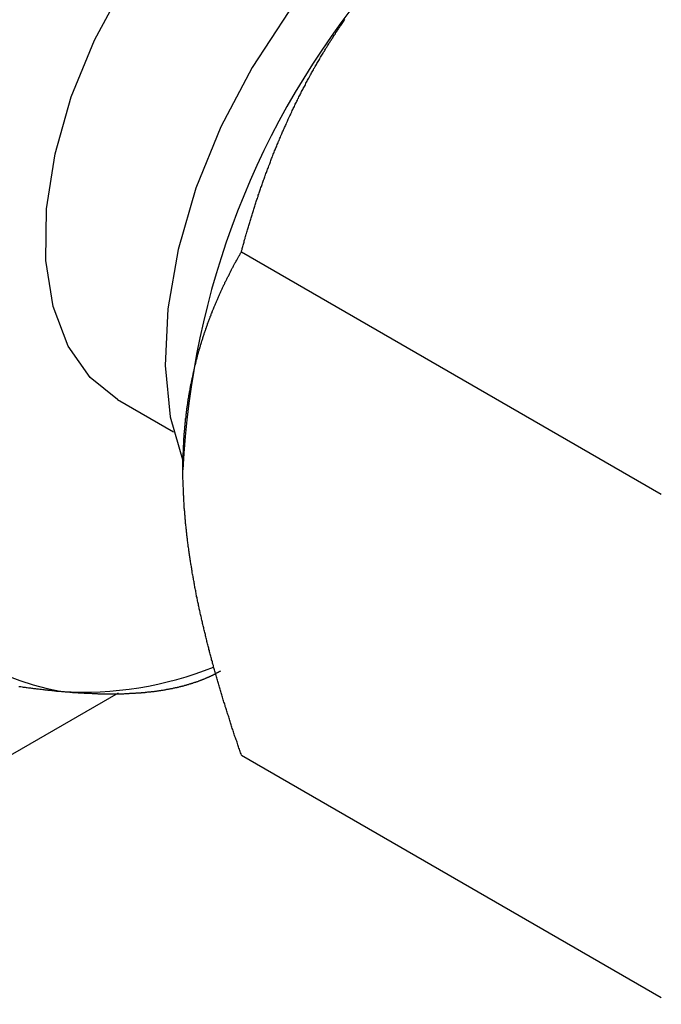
# Model space of a CAD drawing. Extents: x 7.6 to 27.1, y 2.7 to 20.5.
# Tile 97 of 136: x 26.289 to 26.627, y 14.082 to 14.601. Entities that reach past the tile are written whole.
import ezdxf

# ---------------------------------------------------------------- set-up
doc = ezdxf.new("R2010")
doc.units = 0
doc.layers.get('0').update_dxf_attribs({"linetype": 'CONTINUOUS'})

msp = doc.modelspace()

# ---------------------------------------------------------------- linework, layer by layer
at = {"color": 7, "linetype": 'CONTINUOUS'}
for p, q in [((26.4056640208, 14.4782291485), (26.6269749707, 14.3504690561)), ((26.340358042, 14.4004954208), (26.3698888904, 14.3834476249)), ((26.340694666, 14.2456023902), (25.5979645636, 13.8168334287)), ((26.4056640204, 14.2130497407), (26.6269749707, 14.0852896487))]:
    msp.add_line(p, q, dxfattribs=at)
at = {"color": 7, "linetype": 'CONTINUOUS', "flags": 128}
for points in [[(26.340358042, 14.4004954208), (26.3259590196, 14.4119471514), (26.31429626, 14.4285411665), (26.30642786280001, 14.4493555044), (26.302606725, 14.4737211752), (26.3029556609, 14.5008550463), (26.3074634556, 14.5298850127), (26.3159852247, 14.5598780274), (26.3282470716, 14.5898700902), (26.3438548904, 14.6188972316), (26.362307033, 14.6460264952), (26.3830104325, 14.6703859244), (26.4052996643, 14.691192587), (26.4284583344, 14.7077777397), (26.451742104, 14.719608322), (26.4744026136, 14.7263040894), (26.4957115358, 14.7276498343), (26.5149839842, 14.7236023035), (26.5243430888, 14.7192014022)], [(26.5701562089, 14.7057344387), (26.5504026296, 14.7010975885), (26.5255665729, 14.6907369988), (26.5005023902, 14.6754699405), (26.4758937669, 14.6557128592), (26.4524119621, 14.6320046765), (26.4306974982, 14.60499209), (26.4113426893, 14.5754119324), (26.3948754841, 14.5440710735), (26.3817450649, 14.5118244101), (26.3723095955, 14.4795515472), (26.3668264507, 14.4481328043), (26.3654451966, 14.4184252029), (26.3682035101, 14.3912390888), (26.3749304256, 14.3675568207)]]:
    msp.add_lwpolyline(points, dxfattribs=at)
at = {"color": 7}
for points in [[(26.4057, 14.4782, 0), (26.4058, 14.4788, 0), (26.406, 14.4794, 0), (26.4061, 14.48, 0), (26.4063, 14.4805, 0), (26.4064, 14.4811, 0), (26.4066, 14.4817, 0), (26.4068, 14.4823, 0), (26.4069, 14.4829, 0), (26.4071, 14.4834, 0), (26.4072, 14.484, 0), (26.4074, 14.4846, 0), (26.4076, 14.4852, 0), (26.4077, 14.4857, 0), (26.4079, 14.4863, 0), (26.4081, 14.4869, 0), (26.4082, 14.4875, 0), (26.4084, 14.488, 0), (26.4086, 14.4886, 0), (26.4087, 14.4892, 0), (26.4089, 14.4898, 0), (26.4091, 14.4903, 0), (26.4092, 14.4909, 0), (26.4094, 14.4915, 0), (26.4096, 14.4921, 0), (26.4097, 14.4926, 0), (26.4099, 14.4932, 0), (26.4101, 14.4938, 0), (26.4103, 14.4944, 0), (26.4104, 14.4949, 0), (26.4106, 14.4955, 0), (26.4108, 14.4961, 0), (26.411, 14.4967, 0), (26.4111, 14.4972, 0), (26.4113, 14.4978, 0), (26.4115, 14.4984, 0), (26.4117, 14.499, 0), (26.4119, 14.4995, 0), (26.412, 14.5001, 0), (26.4122, 14.5007, 0), (26.4124, 14.5013, 0), (26.4126, 14.5018, 0), (26.4128, 14.5024, 0), (26.4129, 14.503, 0), (26.4131, 14.5035, 0), (26.4133, 14.5041, 0), (26.4135, 14.5047, 0), (26.4137, 14.5053, 0), (26.4139, 14.5058, 0), (26.4141, 14.5064, 0), (26.4143, 14.507, 0), (26.4145, 14.5075, 0), (26.4146, 14.5081, 0), (26.4148, 14.5087, 0), (26.415, 14.5093, 0), (26.4152, 14.5098, 0), (26.4154, 14.5104, 0), (26.4156, 14.511, 0), (26.4158, 14.5115, 0), (26.416, 14.5121, 0), (26.4162, 14.5127, 0), (26.4164, 14.5132, 0), (26.4166, 14.5138, 0), (26.4168, 14.5144, 0), (26.417, 14.515, 0), (26.4172, 14.5155, 0), (26.4174, 14.5161, 0), (26.4176, 14.5167, 0), (26.4178, 14.5172, 0), (26.418, 14.5178, 0), (26.4182, 14.5184, 0), (26.4184, 14.5189, 0), (26.4186, 14.5195, 0), (26.4189, 14.5201, 0), (26.4191, 14.5206, 0), (26.4193, 14.5212, 0), (26.4195, 14.5218, 0), (26.4197, 14.5223, 0), (26.4199, 14.5229, 0), (26.4201, 14.5235, 0), (26.4203, 14.524, 0), (26.4206, 14.5246, 0), (26.4208, 14.5252, 0), (26.421, 14.5257, 0), (26.4212, 14.5263, 0), (26.4214, 14.5269, 0), (26.4216, 14.5274, 0), (26.4219, 14.528, 0), (26.4221, 14.5286, 0), (26.4223, 14.5291, 0), (26.4225, 14.5297, 0), (26.4228, 14.5303, 0), (26.423, 14.5308, 0), (26.4232, 14.5314, 0), (26.4234, 14.532, 0), (26.4237, 14.5325, 0), (26.4239, 14.5331, 0), (26.4241, 14.5336, 0), (26.4244, 14.5342, 0), (26.4246, 14.5348, 0), (26.4248, 14.5353, 0), (26.4251, 14.5359, 0), (26.4253, 14.5365, 0), (26.4255, 14.537, 0), (26.4258, 14.5376, 0), (26.426, 14.5381, 0), (26.4262, 14.5387, 0), (26.4265, 14.5393, 0), (26.4267, 14.5398, 0), (26.427, 14.5404, 0), (26.4272, 14.5409, 0), (26.4274, 14.5415, 0), (26.4277, 14.5421, 0), (26.4279, 14.5426, 0), (26.4282, 14.5432, 0), (26.4284, 14.5437, 0), (26.4287, 14.5443, 0), (26.4289, 14.5449, 0), (26.4292, 14.5454, 0), (26.4294, 14.546, 0), (26.4297, 14.5465, 0), (26.4299, 14.5471, 0), (26.4302, 14.5477, 0), (26.4304, 14.5482, 0), (26.4307, 14.5488, 0), (26.4309, 14.5493, 0), (26.4312, 14.5499, 0), (26.4315, 14.5505, 0), (26.4317, 14.551, 0), (26.432, 14.5516, 0), (26.4322, 14.5521, 0), (26.4325, 14.5527, 0), (26.4328, 14.5532, 0), (26.433, 14.5538, 0), (26.4333, 14.5543, 0), (26.4336, 14.5549, 0), (26.4338, 14.5555, 0), (26.4341, 14.556, 0), (26.4344, 14.5566, 0), (26.4347, 14.5571, 0), (26.4349, 14.5577, 0), (26.4352, 14.5582, 0), (26.4355, 14.5588, 0), (26.4358, 14.5593, 0), (26.436, 14.5599, 0), (26.4363, 14.5604, 0), (26.4366, 14.561, 0), (26.4369, 14.5616, 0), (26.4372, 14.5621, 0), (26.4374, 14.5627, 0), (26.4377, 14.5632, 0), (26.438, 14.5638, 0), (26.4383, 14.5643, 0), (26.4386, 14.5649, 0), (26.4389, 14.5654, 0), (26.4392, 14.566, 0), (26.4394, 14.5665, 0), (26.4397, 14.5671, 0), (26.44, 14.5676, 0), (26.4403, 14.5682, 0), (26.4406, 14.5687, 0), (26.4409, 14.5693, 0), (26.4412, 14.5698, 0), (26.4415, 14.5704, 0), (26.4418, 14.5709, 0), (26.4421, 14.5715, 0), (26.4424, 14.572, 0), (26.4427, 14.5726, 0), (26.443, 14.5731, 0), (26.4433, 14.5737, 0), (26.4436, 14.5742, 0), (26.4439, 14.5748, 0), (26.4442, 14.5753, 0), (26.4446, 14.5759, 0), (26.4449, 14.5764, 0), (26.4452, 14.577, 0), (26.4455, 14.5775, 0), (26.4458, 14.578, 0), (26.4461, 14.5786, 0), (26.4464, 14.5791, 0), (26.4468, 14.5797, 0), (26.4471, 14.5802, 0), (26.4474, 14.5808, 0), (26.4477, 14.5813, 0), (26.4481, 14.5819, 0), (26.4484, 14.5824, 0), (26.4487, 14.5829, 0), (26.449, 14.5835, 0), (26.4494, 14.584, 0), (26.4497, 14.5846, 0), (26.45, 14.5851, 0), (26.4504, 14.5857, 0), (26.4507, 14.5862, 0), (26.451, 14.5868, 0), (26.4514, 14.5873, 0), (26.4517, 14.5878, 0), (26.452, 14.5884, 0), (26.4524, 14.5889, 0), (26.4527, 14.5895, 0), (26.4531, 14.59, 0), (26.4534, 14.5905, 0), (26.4538, 14.5911, 0), (26.4541, 14.5916, 0), (26.4545, 14.5922, 0), (26.4548, 14.5927, 0), (26.4552, 14.5932, 0), (26.4555, 14.5938, 0), (26.4559, 14.5943, 0), (26.4562, 14.5949, 0), (26.4566, 14.5954, 0), (26.4569, 14.5959, 0), (26.4573, 14.5965, 0), (26.4576, 14.597, 0), (26.458, 14.5975, 0), (26.4584, 14.5981, 0), (26.4587, 14.5986, 0), (26.4591, 14.5992, 0), (26.4595, 14.5997, 0), (26.4598, 14.6002, 0), (26.4602, 14.6008, 0)], [(26.3749, 14.3634, 0), (26.3749, 14.3639, 0), (26.3749, 14.3645, 0), (26.3749, 14.365, 0), (26.3749, 14.3656, 0), (26.3749, 14.3661, 0), (26.3749, 14.3667, 0), (26.3749, 14.3672, 0), (26.3749, 14.3678, 0), (26.3749, 14.3683, 0), (26.375, 14.3688, 0), (26.375, 14.3694, 0), (26.375, 14.3699, 0), (26.375, 14.3704, 0), (26.375, 14.371, 0), (26.375, 14.3715, 0), (26.375, 14.3721, 0), (26.3751, 14.3726, 0), (26.3751, 14.3731, 0), (26.3751, 14.3736, 0), (26.3751, 14.3742, 0), (26.3751, 14.3747, 0), (26.3752, 14.3752, 0), (26.3752, 14.3758, 0), (26.3752, 14.3763, 0), (26.3753, 14.3768, 0), (26.3753, 14.3773, 0), (26.3753, 14.3779, 0), (26.3753, 14.3784, 0), (26.3754, 14.3789, 0), (26.3754, 14.3794, 0), (26.3754, 14.38, 0), (26.3755, 14.3805, 0), (26.3755, 14.381, 0), (26.3755, 14.3815, 0), (26.3756, 14.382, 0), (26.3756, 14.3826, 0), (26.3757, 14.3831, 0), (26.3757, 14.3836, 0), (26.3757, 14.3841, 0), (26.3758, 14.3846, 0), (26.3758, 14.3851, 0), (26.3759, 14.3856, 0), (26.3759, 14.3862, 0), (26.376, 14.3867, 0), (26.376, 14.3872, 0), (26.3761, 14.3877, 0), (26.3761, 14.3882, 0), (26.3762, 14.3887, 0), (26.3762, 14.3892, 0), (26.3763, 14.3897, 0), (26.3763, 14.3902, 0), (26.3764, 14.3907, 0), (26.3765, 14.3912, 0), (26.3765, 14.3917, 0), (26.3766, 14.3922, 0), (26.3766, 14.3927, 0), (26.3767, 14.3932, 0), (26.3768, 14.3937, 0), (26.3768, 14.3942, 0), (26.3769, 14.3947, 0), (26.3769, 14.3952, 0), (26.377, 14.3957, 0), (26.3771, 14.3962, 0), (26.3771, 14.3967, 0), (26.3772, 14.3972, 0), (26.3773, 14.3977, 0), (26.3774, 14.3982, 0), (26.3774, 14.3987, 0), (26.3775, 14.3992, 0), (26.3776, 14.3997, 0), (26.3777, 14.4001, 0), (26.3777, 14.4006, 0), (26.3778, 14.4011, 0), (26.3779, 14.4016, 0), (26.378, 14.4021, 0), (26.378, 14.4026, 0), (26.3781, 14.4031, 0), (26.3782, 14.4036, 0), (26.3783, 14.404, 0), (26.3784, 14.4045, 0), (26.3785, 14.405, 0), (26.3786, 14.4055, 0), (26.3786, 14.406, 0), (26.3787, 14.4064, 0), (26.3788, 14.4069, 0), (26.3789, 14.4074, 0), (26.379, 14.4079, 0), (26.3791, 14.4083, 0), (26.3792, 14.4088, 0), (26.3793, 14.4093, 0), (26.3794, 14.4098, 0), (26.3795, 14.4102, 0), (26.3796, 14.4107, 0), (26.3797, 14.4112, 0), (26.3798, 14.4117, 0), (26.3799, 14.4121, 0), (26.38, 14.4126, 0), (26.3801, 14.4131, 0), (26.3802, 14.4135, 0), (26.3803, 14.414, 0), (26.3804, 14.4145, 0), (26.3805, 14.4149, 0), (26.3806, 14.4154, 0), (26.3807, 14.4159, 0), (26.3808, 14.4163, 0), (26.3809, 14.4168, 0), (26.381, 14.4173, 0), (26.3811, 14.4177, 0), (26.3812, 14.4182, 0), (26.3813, 14.4186, 0), (26.3815, 14.4191, 0), (26.3816, 14.4196, 0), (26.3817, 14.42, 0), (26.3818, 14.4205, 0), (26.3819, 14.4209, 0), (26.382, 14.4214, 0), (26.3822, 14.4218, 0), (26.3823, 14.4223, 0), (26.3824, 14.4228, 0), (26.3825, 14.4232, 0), (26.3826, 14.4237, 0), (26.3828, 14.4241, 0), (26.3829, 14.4246, 0), (26.383, 14.425, 0), (26.3831, 14.4255, 0), (26.3833, 14.4259, 0), (26.3834, 14.4264, 0), (26.3835, 14.4268, 0), (26.3837, 14.4273, 0), (26.3838, 14.4277, 0), (26.3839, 14.4281, 0), (26.3841, 14.4286, 0), (26.3842, 14.429, 0), (26.3843, 14.4295, 0), (26.3845, 14.4299, 0), (26.3846, 14.4304, 0), (26.3847, 14.4308, 0), (26.3849, 14.4312, 0), (26.385, 14.4317, 0), (26.3851, 14.4321, 0), (26.3853, 14.4326, 0), (26.3854, 14.433, 0), (26.3856, 14.4334, 0), (26.3857, 14.4339, 0), (26.3858, 14.4343, 0), (26.386, 14.4348, 0), (26.3861, 14.4352, 0), (26.3863, 14.4356, 0), (26.3864, 14.4361, 0), (26.3866, 14.4365, 0), (26.3867, 14.4369, 0), (26.3869, 14.4374, 0), (26.387, 14.4378, 0), (26.3872, 14.4382, 0), (26.3873, 14.4386, 0), (26.3875, 14.4391, 0), (26.3876, 14.4395, 0), (26.3878, 14.4399, 0), (26.3879, 14.4404, 0), (26.3881, 14.4408, 0), (26.3882, 14.4412, 0), (26.3884, 14.4416, 0), (26.3885, 14.4421, 0), (26.3887, 14.4425, 0), (26.3889, 14.4429, 0), (26.389, 14.4433, 0), (26.3892, 14.4437, 0), (26.3893, 14.4442, 0), (26.3895, 14.4446, 0), (26.3897, 14.445, 0), (26.3898, 14.4454, 0), (26.39, 14.4458, 0), (26.3902, 14.4463, 0), (26.3903, 14.4467, 0), (26.3905, 14.4471, 0), (26.3907, 14.4475, 0), (26.3908, 14.4479, 0), (26.391, 14.4483, 0), (26.3912, 14.4487, 0), (26.3913, 14.4492, 0), (26.3915, 14.4496, 0), (26.3917, 14.45, 0), (26.3918, 14.4504, 0), (26.392, 14.4508, 0), (26.3922, 14.4512, 0), (26.3923, 14.4516, 0), (26.3925, 14.452, 0), (26.3927, 14.4524, 0), (26.3929, 14.4528, 0), (26.393, 14.4532, 0), (26.3932, 14.4536, 0), (26.3934, 14.454, 0), (26.3936, 14.4545, 0), (26.3938, 14.4549, 0), (26.3939, 14.4553, 0), (26.3941, 14.4557, 0), (26.3943, 14.4561, 0), (26.3945, 14.4565, 0), (26.3946, 14.4569, 0), (26.3948, 14.4573, 0), (26.395, 14.4577, 0), (26.3952, 14.458, 0), (26.3954, 14.4584, 0), (26.3956, 14.4588, 0), (26.3957, 14.4592, 0), (26.3959, 14.4596, 0), (26.3961, 14.46, 0), (26.3963, 14.4604, 0), (26.3965, 14.4608, 0), (26.3967, 14.4612, 0), (26.3969, 14.4616, 0), (26.397, 14.462, 0), (26.3972, 14.4624, 0), (26.3974, 14.4628, 0), (26.3976, 14.4632, 0), (26.3978, 14.4635, 0), (26.398, 14.4639, 0), (26.3982, 14.4643, 0), (26.3984, 14.4647, 0), (26.3986, 14.4651, 0), (26.3988, 14.4655, 0), (26.399, 14.4659, 0), (26.3992, 14.4662, 0), (26.3994, 14.4666, 0), (26.3995, 14.467, 0), (26.3997, 14.4674, 0), (26.3999, 14.4678, 0), (26.4001, 14.4682, 0), (26.4003, 14.4685, 0), (26.4005, 14.4689, 0), (26.4007, 14.4693, 0), (26.4009, 14.4697, 0), (26.4011, 14.47, 0), (26.4013, 14.4704, 0), (26.4015, 14.4708, 0), (26.4017, 14.4712, 0), (26.4019, 14.4716, 0), (26.4021, 14.4719, 0), (26.4023, 14.4723, 0), (26.4025, 14.4727, 0), (26.4028, 14.4731, 0), (26.403, 14.4734, 0), (26.4032, 14.4738, 0), (26.4034, 14.4742, 0), (26.4036, 14.4745, 0), (26.4038, 14.4749, 0), (26.404, 14.4753, 0), (26.4042, 14.4757, 0), (26.4044, 14.476, 0), (26.4046, 14.4764, 0), (26.4048, 14.4768, 0), (26.405, 14.4771, 0), (26.4052, 14.4775, 0), (26.4055, 14.4779, 0), (26.4057, 14.4782, 0)], [(26.4057, 14.213, 0), (26.4055, 14.2137, 0), (26.4052, 14.2143, 0), (26.405, 14.2149, 0), (26.4048, 14.2155, 0), (26.4046, 14.2161, 0), (26.4044, 14.2167, 0), (26.4042, 14.2173, 0), (26.404, 14.2179, 0), (26.4038, 14.2185, 0), (26.4036, 14.2192, 0), (26.4034, 14.2198, 0), (26.4032, 14.2204, 0), (26.403, 14.221, 0), (26.4028, 14.2216, 0), (26.4025, 14.2222, 0), (26.4023, 14.2228, 0), (26.4021, 14.2234, 0), (26.4019, 14.224, 0), (26.4017, 14.2246, 0), (26.4015, 14.2252, 0), (26.4013, 14.2259, 0), (26.4011, 14.2265, 0), (26.4009, 14.2271, 0), (26.4007, 14.2277, 0), (26.4005, 14.2283, 0), (26.4003, 14.2289, 0), (26.4001, 14.2295, 0), (26.3999, 14.2301, 0), (26.3997, 14.2307, 0), (26.3995, 14.2313, 0), (26.3994, 14.2319, 0), (26.3992, 14.2325, 0), (26.399, 14.2332, 0), (26.3988, 14.2338, 0), (26.3986, 14.2344, 0), (26.3984, 14.235, 0), (26.3982, 14.2356, 0), (26.398, 14.2362, 0), (26.3978, 14.2368, 0), (26.3976, 14.2374, 0), (26.3974, 14.238, 0), (26.3972, 14.2386, 0), (26.3971, 14.2392, 0), (26.3969, 14.2398, 0), (26.3967, 14.2404, 0), (26.3965, 14.241, 0), (26.3963, 14.2416, 0), (26.3961, 14.2422, 0), (26.3959, 14.2428, 0), (26.3958, 14.2435, 0), (26.3956, 14.2441, 0), (26.3954, 14.2447, 0), (26.3952, 14.2453, 0), (26.395, 14.2459, 0), (26.3948, 14.2465, 0), (26.3947, 14.2471, 0), (26.3945, 14.2477, 0), (26.3943, 14.2483, 0), (26.3941, 14.2489, 0), (26.3939, 14.2495, 0), (26.3938, 14.2501, 0), (26.3936, 14.2507, 0), (26.3934, 14.2513, 0), (26.3932, 14.2519, 0), (26.3931, 14.2525, 0), (26.3929, 14.2531, 0), (26.3927, 14.2537, 0), (26.3925, 14.2543, 0), (26.3924, 14.2549, 0), (26.3922, 14.2555, 0), (26.392, 14.2561, 0), (26.3919, 14.2567, 0), (26.3917, 14.2573, 0), (26.3915, 14.2579, 0), (26.3914, 14.2585, 0), (26.3912, 14.2591, 0), (26.391, 14.2597, 0), (26.3909, 14.2603, 0), (26.3907, 14.2609, 0), (26.3905, 14.2615, 0), (26.3904, 14.2621, 0), (26.3902, 14.2627, 0), (26.39, 14.2633, 0), (26.3899, 14.2639, 0), (26.3897, 14.2645, 0), (26.3896, 14.2651, 0), (26.3894, 14.2657, 0), (26.3892, 14.2663, 0), (26.3891, 14.2669, 0), (26.3889, 14.2675, 0), (26.3888, 14.2681, 0), (26.3886, 14.2687, 0), (26.3885, 14.2693, 0), (26.3883, 14.2699, 0), (26.3882, 14.2705, 0), (26.388, 14.2711, 0), (26.3878, 14.2717, 0), (26.3877, 14.2723, 0), (26.3875, 14.2729, 0), (26.3874, 14.2735, 0), (26.3872, 14.2741, 0), (26.3871, 14.2747, 0), (26.3869, 14.2753, 0), (26.3868, 14.2759, 0), (26.3867, 14.2765, 0), (26.3865, 14.2771, 0), (26.3864, 14.2777, 0), (26.3862, 14.2783, 0), (26.3861, 14.2789, 0), (26.3859, 14.2795, 0), (26.3858, 14.2801, 0), (26.3857, 14.2806, 0), (26.3855, 14.2812, 0), (26.3854, 14.2818, 0), (26.3852, 14.2824, 0), (26.3851, 14.283, 0), (26.385, 14.2836, 0), (26.3848, 14.2842, 0), (26.3847, 14.2848, 0), (26.3846, 14.2854, 0), (26.3844, 14.286, 0), (26.3843, 14.2866, 0), (26.3842, 14.2872, 0), (26.384, 14.2878, 0), (26.3839, 14.2884, 0), (26.3838, 14.289, 0), (26.3836, 14.2895, 0), (26.3835, 14.2901, 0), (26.3834, 14.2907, 0), (26.3833, 14.2913, 0), (26.3831, 14.2919, 0), (26.383, 14.2925, 0), (26.3829, 14.2931, 0), (26.3828, 14.2937, 0), (26.3826, 14.2943, 0), (26.3825, 14.2949, 0), (26.3824, 14.2955, 0), (26.3823, 14.296, 0), (26.3821, 14.2966, 0), (26.382, 14.2972, 0), (26.3819, 14.2978, 0), (26.3818, 14.2984, 0), (26.3817, 14.299, 0), (26.3816, 14.2996, 0), (26.3815, 14.3002, 0), (26.3813, 14.3008, 0), (26.3812, 14.3014, 0), (26.3811, 14.3019, 0), (26.381, 14.3025, 0), (26.3809, 14.3031, 0), (26.3808, 14.3037, 0), (26.3807, 14.3043, 0), (26.3806, 14.3049, 0), (26.3805, 14.3055, 0), (26.3804, 14.3061, 0), (26.3803, 14.3066, 0), (26.3802, 14.3072, 0), (26.3801, 14.3078, 0), (26.3799, 14.3084, 0), (26.3798, 14.309, 0), (26.3797, 14.3096, 0), (26.3797, 14.3102, 0), (26.3796, 14.3107, 0), (26.3795, 14.3113, 0), (26.3794, 14.3119, 0), (26.3793, 14.3125, 0), (26.3792, 14.3131, 0), (26.3791, 14.3137, 0), (26.379, 14.3142, 0), (26.3789, 14.3148, 0), (26.3788, 14.3154, 0), (26.3787, 14.316, 0), (26.3786, 14.3166, 0), (26.3785, 14.3172, 0), (26.3785, 14.3177, 0), (26.3784, 14.3183, 0), (26.3783, 14.3189, 0), (26.3782, 14.3195, 0), (26.3781, 14.3201, 0), (26.378, 14.3206, 0), (26.378, 14.3212, 0), (26.3779, 14.3218, 0), (26.3778, 14.3224, 0), (26.3777, 14.323, 0), (26.3776, 14.3236, 0), (26.3776, 14.3241, 0), (26.3775, 14.3247, 0), (26.3774, 14.3253, 0), (26.3773, 14.3259, 0), (26.3773, 14.3264, 0), (26.3772, 14.327, 0), (26.3771, 14.3276, 0), (26.3771, 14.3282, 0), (26.377, 14.3288, 0), (26.3769, 14.3293, 0), (26.3769, 14.3299, 0), (26.3768, 14.3305, 0), (26.3767, 14.3311, 0), (26.3767, 14.3317, 0), (26.3766, 14.3322, 0), (26.3765, 14.3328, 0), (26.3765, 14.3334, 0), (26.3764, 14.334, 0), (26.3764, 14.3345, 0), (26.3763, 14.3351, 0), (26.3763, 14.3357, 0), (26.3762, 14.3363, 0), (26.3762, 14.3368, 0), (26.3761, 14.3374, 0), (26.3761, 14.338, 0), (26.376, 14.3386, 0), (26.376, 14.3391, 0), (26.3759, 14.3397, 0), (26.3759, 14.3403, 0), (26.3758, 14.3409, 0), (26.3758, 14.3414, 0), (26.3757, 14.342, 0), (26.3757, 14.3426, 0), (26.3756, 14.3431, 0), (26.3756, 14.3437, 0), (26.3756, 14.3443, 0), (26.3755, 14.3449, 0), (26.3755, 14.3454, 0), (26.3755, 14.346, 0), (26.3754, 14.3466, 0), (26.3754, 14.3471, 0), (26.3754, 14.3477, 0), (26.3753, 14.3483, 0), (26.3753, 14.3488, 0), (26.3753, 14.3494, 0), (26.3752, 14.35, 0), (26.3752, 14.3505, 0), (26.3752, 14.3511, 0), (26.3752, 14.3517, 0), (26.3751, 14.3522, 0), (26.3751, 14.3528, 0), (26.3751, 14.3534, 0), (26.3751, 14.3539, 0), (26.375, 14.3545, 0), (26.375, 14.355, 0), (26.375, 14.3556, 0), (26.375, 14.3562, 0), (26.375, 14.3567, 0), (26.375, 14.3573, 0), (26.375, 14.3578, 0), (26.3749, 14.3584, 0), (26.3749, 14.359, 0), (26.3749, 14.3595, 0), (26.3749, 14.3601, 0), (26.3749, 14.3606, 0), (26.3749, 14.3612, 0), (26.3749, 14.3617, 0), (26.3749, 14.3623, 0), (26.3749, 14.3628, 0), (26.3749, 14.3634, 0)], [(26.3108, 14.2466, 0), (26.3113, 14.2466, 0), (26.3118, 14.2465, 0), (26.3123, 14.2465, 0), (26.3128, 14.2464, 0), (26.3133, 14.2464, 0), (26.3138, 14.2464, 0), (26.3143, 14.2463, 0), (26.3148, 14.2463, 0), (26.3153, 14.2462, 0), (26.3158, 14.2462, 0), (26.3162, 14.2462, 0), (26.3167, 14.2461, 0), (26.3172, 14.2461, 0), (26.3177, 14.2461, 0), (26.3182, 14.246, 0), (26.3186, 14.246, 0), (26.3191, 14.246, 0), (26.3196, 14.2459, 0), (26.3201, 14.2459, 0), (26.3205, 14.2459, 0), (26.321, 14.2458, 0), (26.3215, 14.2458, 0), (26.3219, 14.2458, 0), (26.3224, 14.2458, 0), (26.3229, 14.2457, 0), (26.3233, 14.2457, 0), (26.3238, 14.2457, 0), (26.3243, 14.2457, 0), (26.3247, 14.2456, 0), (26.3252, 14.2456, 0), (26.3256, 14.2456, 0), (26.3261, 14.2456, 0), (26.3265, 14.2456, 0), (26.327, 14.2455, 0), (26.3274, 14.2455, 0), (26.3279, 14.2455, 0), (26.3283, 14.2455, 0), (26.3288, 14.2455, 0), (26.3292, 14.2455, 0), (26.3296, 14.2455, 0), (26.3301, 14.2454, 0), (26.3305, 14.2454, 0), (26.331, 14.2454, 0), (26.3314, 14.2454, 0), (26.3318, 14.2454, 0), (26.3323, 14.2454, 0), (26.3327, 14.2454, 0), (26.3331, 14.2454, 0), (26.3335, 14.2454, 0), (26.334, 14.2454, 0), (26.3344, 14.2454, 0), (26.3348, 14.2454, 0), (26.3352, 14.2454, 0), (26.3357, 14.2453, 0), (26.3361, 14.2453, 0), (26.3365, 14.2453, 0), (26.3369, 14.2453, 0), (26.3373, 14.2453, 0), (26.3377, 14.2453, 0), (26.3382, 14.2453, 0), (26.3386, 14.2453, 0), (26.339, 14.2454, 0), (26.3394, 14.2454, 0), (26.3398, 14.2454, 0), (26.3402, 14.2454, 0), (26.3406, 14.2454, 0), (26.341, 14.2454, 0), (26.3414, 14.2454, 0), (26.3418, 14.2454, 0), (26.3422, 14.2454, 0), (26.3426, 14.2454, 0), (26.343, 14.2454, 0), (26.3434, 14.2454, 0), (26.3438, 14.2454, 0), (26.3442, 14.2455, 0), (26.3445, 14.2455, 0), (26.3449, 14.2455, 0), (26.3453, 14.2455, 0), (26.3457, 14.2455, 0), (26.3461, 14.2455, 0), (26.3465, 14.2455, 0), (26.3469, 14.2456, 0), (26.3472, 14.2456, 0), (26.3476, 14.2456, 0), (26.348, 14.2456, 0), (26.3484, 14.2456, 0), (26.3487, 14.2457, 0), (26.3491, 14.2457, 0), (26.3495, 14.2457, 0), (26.3499, 14.2457, 0), (26.3502, 14.2458, 0), (26.3506, 14.2458, 0), (26.351, 14.2458, 0), (26.3513, 14.2458, 0), (26.3517, 14.2459, 0), (26.352, 14.2459, 0), (26.3524, 14.2459, 0), (26.3528, 14.2459, 0), (26.3531, 14.246, 0), (26.3535, 14.246, 0), (26.3538, 14.246, 0), (26.3542, 14.2461, 0), (26.3545, 14.2461, 0), (26.3549, 14.2461, 0), (26.3552, 14.2462, 0), (26.3556, 14.2462, 0), (26.3559, 14.2462, 0), (26.3563, 14.2463, 0), (26.3566, 14.2463, 0), (26.357, 14.2463, 0), (26.3573, 14.2464, 0), (26.3577, 14.2464, 0), (26.358, 14.2464, 0), (26.3583, 14.2465, 0), (26.3587, 14.2465, 0), (26.359, 14.2466, 0), (26.3594, 14.2466, 0), (26.3597, 14.2466, 0), (26.36, 14.2467, 0), (26.3603, 14.2467, 0), (26.3607, 14.2468, 0), (26.361, 14.2468, 0), (26.3613, 14.2469, 0), (26.3617, 14.2469, 0), (26.362, 14.2469, 0), (26.3623, 14.247, 0), (26.3626, 14.247, 0), (26.363, 14.2471, 0), (26.3633, 14.2471, 0), (26.3636, 14.2472, 0), (26.3639, 14.2472, 0), (26.3642, 14.2473, 0), (26.3645, 14.2473, 0), (26.3649, 14.2474, 0), (26.3652, 14.2474, 0), (26.3655, 14.2475, 0), (26.3658, 14.2476, 0), (26.3661, 14.2476, 0), (26.3664, 14.2477, 0), (26.3667, 14.2477, 0), (26.367, 14.2478, 0), (26.3673, 14.2478, 0), (26.3676, 14.2479, 0), (26.3679, 14.2479, 0), (26.3682, 14.248, 0), (26.3685, 14.2481, 0), (26.3688, 14.2481, 0), (26.3691, 14.2482, 0), (26.3694, 14.2482, 0), (26.3697, 14.2483, 0), (26.37, 14.2484, 0), (26.3703, 14.2484, 0), (26.3706, 14.2485, 0), (26.3709, 14.2486, 0), (26.3712, 14.2486, 0), (26.3715, 14.2487, 0), (26.3718, 14.2487, 0), (26.372, 14.2488, 0), (26.3723, 14.2489, 0), (26.3726, 14.2489, 0), (26.3729, 14.249, 0), (26.3732, 14.2491, 0), (26.3735, 14.2491, 0), (26.3737, 14.2492, 0), (26.374, 14.2493, 0), (26.3743, 14.2494, 0), (26.3746, 14.2494, 0), (26.3748, 14.2495, 0), (26.3751, 14.2496, 0), (26.3754, 14.2496, 0), (26.3757, 14.2497, 0), (26.3759, 14.2498, 0), (26.3762, 14.2499, 0), (26.3765, 14.2499, 0), (26.3767, 14.25, 0), (26.377, 14.2501, 0), (26.3773, 14.2502, 0), (26.3775, 14.2502, 0), (26.3778, 14.2503, 0), (26.378, 14.2504, 0), (26.3783, 14.2505, 0), (26.3786, 14.2505, 0), (26.3788, 14.2506, 0), (26.3791, 14.2507, 0), (26.3793, 14.2508, 0), (26.3796, 14.2509, 0), (26.3798, 14.2509, 0), (26.3801, 14.251, 0), (26.3803, 14.2511, 0), (26.3806, 14.2512, 0), (26.3808, 14.2513, 0), (26.3811, 14.2514, 0), (26.3813, 14.2514, 0), (26.3816, 14.2515, 0), (26.3818, 14.2516, 0), (26.3821, 14.2517, 0), (26.3823, 14.2518, 0), (26.3826, 14.2519, 0), (26.3828, 14.2519, 0), (26.383, 14.252, 0), (26.3833, 14.2521, 0), (26.3835, 14.2522, 0), (26.3837, 14.2523, 0), (26.384, 14.2524, 0), (26.3842, 14.2525, 0), (26.3844, 14.2526, 0), (26.3847, 14.2527, 0), (26.3849, 14.2527, 0), (26.3851, 14.2528, 0), (26.3854, 14.2529, 0), (26.3856, 14.253, 0), (26.3858, 14.2531, 0), (26.3861, 14.2532, 0), (26.3863, 14.2533, 0), (26.3865, 14.2534, 0), (26.3867, 14.2535, 0), (26.3869, 14.2536, 0), (26.3872, 14.2537, 0), (26.3874, 14.2538, 0), (26.3876, 14.2539, 0), (26.3878, 14.254, 0), (26.388, 14.2541, 0), (26.3883, 14.2541, 0), (26.3885, 14.2542, 0), (26.3887, 14.2543, 0), (26.3889, 14.2544, 0), (26.3891, 14.2545, 0), (26.3893, 14.2546, 0), (26.3895, 14.2547, 0), (26.3898, 14.2548, 0), (26.39, 14.2549, 0), (26.3902, 14.255, 0), (26.3904, 14.2551, 0), (26.3906, 14.2552, 0), (26.3908, 14.2553, 0), (26.391, 14.2554, 0), (26.3912, 14.2555, 0), (26.3914, 14.2556, 0), (26.3916, 14.2557, 0), (26.3918, 14.2559, 0), (26.392, 14.256, 0), (26.3922, 14.2561, 0), (26.3924, 14.2562, 0), (26.3926, 14.2563, 0), (26.3928, 14.2564, 0), (26.393, 14.2565, 0), (26.3932, 14.2566, 0), (26.3934, 14.2567, 0), (26.3936, 14.2568, 0), (26.3938, 14.2569, 0), (26.394, 14.257, 0), (26.3942, 14.2571, 0), (26.3944, 14.2572, 0), (26.3946, 14.2573, 0), (26.3947, 14.2574, 0)], [(26.2884, 14.2492, 0), (26.289, 14.2491, 0), (26.2895, 14.2491, 0), (26.2901, 14.249, 0), (26.2906, 14.2489, 0), (26.2912, 14.2488, 0), (26.2917, 14.2488, 0), (26.2923, 14.2487, 0), (26.2928, 14.2486, 0), (26.2934, 14.2485, 0), (26.2939, 14.2485, 0), (26.2945, 14.2484, 0), (26.295, 14.2483, 0), (26.2956, 14.2483, 0), (26.2961, 14.2482, 0), (26.2967, 14.2481, 0), (26.2972, 14.2481, 0), (26.2977, 14.248, 0), (26.2983, 14.2479, 0), (26.2988, 14.2479, 0), (26.2994, 14.2478, 0), (26.2999, 14.2477, 0), (26.3004, 14.2477, 0), (26.301, 14.2476, 0), (26.3015, 14.2476, 0), (26.302, 14.2475, 0), (26.3025, 14.2474, 0), (26.3031, 14.2474, 0), (26.3036, 14.2473, 0), (26.3041, 14.2473, 0), (26.3046, 14.2472, 0), (26.3052, 14.2472, 0), (26.3057, 14.2471, 0), (26.3062, 14.247, 0), (26.3067, 14.247, 0), (26.3072, 14.2469, 0), (26.3078, 14.2469, 0), (26.3083, 14.2468, 0), (26.3088, 14.2468, 0), (26.3093, 14.2467, 0), (26.3098, 14.2467, 0), (26.3103, 14.2467, 0), (26.3108, 14.2466, 0)]]:
    msp.add_polyline3d(points, dxfattribs=at)
at = {"color": 7, "linetype": 'CONTINUOUS'}
for centre, radius, start, end in [((26.7163428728, 14.3952324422), 0.5276199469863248, 140.2279276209, 177.3607126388), ((26.8061292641, 14.3435218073), 0.4316890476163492, 140.2279276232, 177.3607126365), ((26.33848657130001, 14.3952238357), 0.151170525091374, 170.7481208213, 259.4532221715), ((26.3226157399, 14.430565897), 0.1843366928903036, 266.3300625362, 291.7731917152)]:
    msp.add_arc(centre, radius, start, end, dxfattribs=at)

doc.saveas('drawing.dxf')
